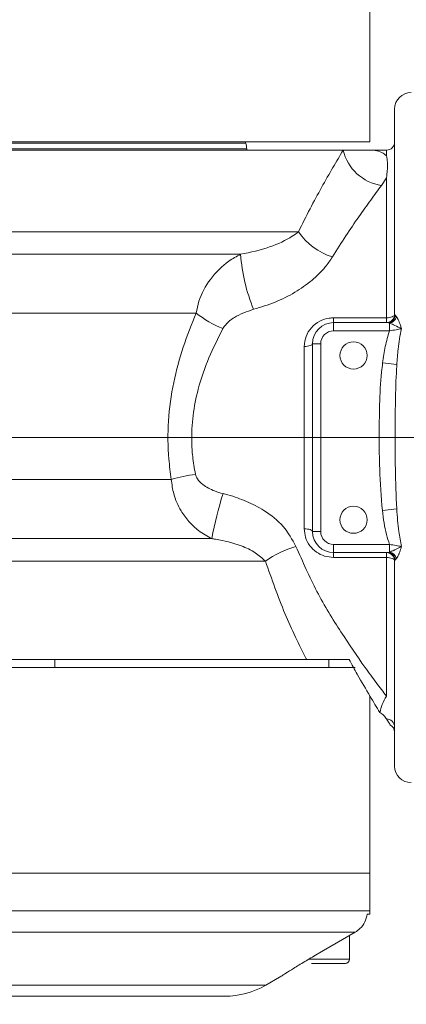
# Model space of a CAD drawing. Header units: millimetres. Extents: x 739 to 2359, y 424 to 1114.
# Tile 17 of 64: x 1855.77 to 1860.47, y 673 to 684.99. Entities that reach past the tile are written whole.
import ezdxf

# ---------------------------------------------------------------- set-up
doc = ezdxf.new("R2010")
doc.units = ezdxf.units.MM
doc.header["$PDSIZE"] = -1
doc.layers.add('5', color=7, linetype='Continuous', lineweight=35)
doc.styles.get("Standard").update_dxf_attribs({"font": 'times.ttf'})
doc.dimstyles.new('ISO-25', dxfattribs={"dimtxt": 3.5, "dimasz": 2.5, "dimexe": 1.25, "dimexo": 0.625, "dimtad": 1, "dimdec": 0, "dimlfac": 8, "dimtxsty": 'Standard', "dimcen": 2.5, "dimadec": 0, "dimazin": 0, "dimtfac": 1, "dimtmove": 0, "dimatfit": 3, "dimfxl": 1, "dimarcsym": 0})

# ---------------------------------------------------------------- blocks, each defined once
blk = doc.blocks.new('*D96')
at = {"color": 0, "lineweight": -2}
for start, end in [(92.09, 167.1649), (2.8351, 77.8319)]:
    blk.add_arc((1795.564, 679.901), 48.508, start, end, dxfattribs=at)
at = {"color": 0}
for points in [[(1747.876, 690.756), (1748.66, 690.598), (1747.793, 688.325)], [(1843.613, 682.291), (1844.413, 682.31), (1844.072, 679.901)]]:
    blk.add_solid(points, dxfattribs=at)
at = {"layer": 'Defpoints', "color": 0}
for p in [(1776.351, 724.442), (1687.986, 698.87), (1772.469, 679.901), (1795.564, 679.901), (1904.802, 679.901)]:
    blk.add_point(p, dxfattribs=at)
at = {"color": 0, "lineweight": 5, "insert": (1795.319, 730.01), "char_height": 3.5, "attachment_point": 1}
blk.add_mtext('170%%d', dxfattribs=at)
blk = doc.blocks.new('*D97')
at = {"color": 0, "lineweight": -2}
for start, end in [(282.2141, 357.1469), (192.8531, 267.865)]:
    blk.add_arc((1795.564, 679.901), 48.202, start, end, dxfattribs=at)
at = {"color": 0}
for points in [[(1844.106, 677.492), (1843.307, 677.512), (1843.766, 679.901)], [(1748.962, 669.258), (1748.178, 669.099), (1748.094, 671.531)]]:
    blk.add_solid(points, dxfattribs=at)
at = {"layer": 'Defpoints', "color": 0}
for p in [(1780.031, 679.901), (1795.564, 679.901), (1875.222, 679.901), (1687.986, 660.932), (1776.472, 635.641)]:
    blk.add_point(p, dxfattribs=at)
at = {"color": 0, "lineweight": 5, "insert": (1795.292, 633.668), "char_height": 3.5, "attachment_point": 1}
blk.add_mtext('170%%d', dxfattribs=at)
blk = doc.blocks.new('*D108')
at = {"color": 0, "lineweight": -2}
for p, q in [((1933.999, 740.37), (1910.464, 730.09)), ((1795.564, 679.901), (1908.265, 729.129))]:
    blk.add_line(p, q, dxfattribs=at)
at = {"color": 0}
blk.add_solid([(1910.304, 730.456), (1910.624, 729.723), (1908.265, 729.129)], dxfattribs=at)
at = {"layer": 'Defpoints', "color": 0}
for p in [(1908.265, 729.129), (1795.564, 679.901)]:
    blk.add_point(p, dxfattribs=at)
at = {"color": 0, "lineweight": 5, "insert": (1922.179, 738.818), "char_height": 3.5, "attachment_point": 5, "rotation": 23.5958}
blk.add_mtext('R1142.38', dxfattribs=at)

msp = doc.modelspace()

# ---------------------------------------------------------------- linework, layer by layer
at = {"color": 7, "linetype": 'Continuous', "lineweight": 5}
for p, q in [((1860.031374, 683.501312), (1860.031374, 685.201312)), ((1860.331374, 681.401312), (1860.331374, 683.901312)), ((1860.031374, 683.501312), (1850.031374, 683.501312)), ((1858.519312, 683.484451), (1858.513175, 683.501312)), ((1859.704886, 683.401312), (1850.042466, 683.401312)), ((1858.531374, 683.401312), (1858.531374, 683.416047)), ((1860.020281, 683.401312), (1859.704886, 683.401312)), ((1860.231374, 683.401312), (1860.020281, 683.401312)), ((1860.231374, 683.062682), (1860.173205, 682.971447)), ((1860.231374, 681.359645), (1860.231374, 683.062682)), ((1860.331374, 681.401312), (1860.339636, 681.390867)), ((1859.589105, 681.359645), (1860.231374, 681.359645)), ((1859.589105, 681.301312), (1859.589105, 681.359645)), ((1859.589105, 681.301312), (1859.589105, 681.201312)), ((1859.589105, 681.301312), (1860.243768, 681.301312)), ((1860.231374, 681.301312), (1860.231374, 681.359645)), ((1860.243768, 681.301312), (1860.231374, 681.301312)), ((1860.268123, 681.295467), (1860.243768, 681.301312)), ((1860.268123, 681.295467), (1860.268123, 681.201312)), ((1860.339636, 681.390867), (1860.355873, 681.372397)), ((1860.268123, 681.201312), (1859.589105, 681.201312)), ((1859.331374, 678.759044), (1859.331374, 681.04358)), ((1859.331374, 681.04358), (1859.431374, 681.04358)), ((1859.431374, 681.04358), (1859.431374, 678.759044)), ((1859.231374, 678.790773), (1859.231374, 681.01185)), ((1860.184894, 680.811797), (1860.358134, 680.790131)), ((1860.182256, 679.012493), (1860.356815, 679.033174)), ((1859.331374, 678.759044), (1859.431374, 678.759044)), ((1859.589105, 678.601312), (1860.268123, 678.601312)), ((1859.589105, 678.501312), (1859.589105, 678.601312)), ((1860.268123, 678.507157), (1860.268123, 678.601312)), ((1860.243768, 678.501312), (1859.589105, 678.501312)), ((1859.589105, 678.501312), (1859.589105, 678.442979)), ((1860.231374, 678.442979), (1859.589105, 678.442979)), ((1860.231374, 678.501312), (1860.243768, 678.501312)), ((1860.231374, 678.501312), (1860.231374, 678.442979)), ((1860.231374, 676.755032), (1860.231374, 678.442979)), ((1860.243768, 678.501312), (1860.268123, 678.507157)), ((1860.339636, 678.411757), (1860.331374, 678.401312)), ((1860.355873, 678.430227), (1860.339636, 678.411757)), ((1860.331374, 675.901312), (1860.331374, 678.401312)), ((1859.258481, 677.201312), (1855.181374, 677.201312)), ((1855.181374, 677.101312), (1859.84912, 677.101312)), ((1859.531374, 677.101312), (1859.531374, 677.201312)), ((1860.031374, 674.601312), (1860.031374, 676.755229)), ((1855.638871, 674.601312), (1860.031374, 674.601312)), ((1860.031374, 674.140542), (1860.031374, 674.601312)), ((1860.028798, 674.101312), (1859.998273, 674.101312)), ((1859.851369, 673.880735), (1855.620646, 673.880735)), ((1859.387796, 673.612154), (1859.851369, 673.880735)), ((1859.781374, 673.551312), (1859.781374, 673.840182)), ((1858.763424, 673.235287), (1858.931944, 673.332582)), ((1858.263424, 673.101312), (1855.424066, 673.101312))]:
    msp.add_line(p, q, dxfattribs=at)
at = {"color": 8, "linetype": 'Continuous', "lineweight": 5}
for p, q in [((1851.543435, 683.484451), (1858.519312, 683.484451)), ((1858.531374, 683.416047), (1851.752355, 683.416047)), ((1860.231374, 683.330908), (1860.231374, 683.401312)), ((1850.025103, 682.406548), (1859.161835, 682.406548)), ((1850.190416, 682.133223), (1858.456514, 682.133223)), ((1857.914831, 681.418318), (1850.631374, 681.418318)), ((1850.631374, 679.39288), (1857.613456, 679.39288)), ((1858.105611, 678.67174), (1850.177722, 678.67174)), ((1858.759499, 678.396076), (1850.007648, 678.396076)), ((1856.196059, 677.101312), (1856.196059, 677.201312)), ((1855.638871, 674.140542), (1860.031374, 674.140542)), ((1859.281764, 673.551312), (1859.781374, 673.551312)), ((1855.484816, 673.235287), (1858.763424, 673.235287))]:
    msp.add_line(p, q, dxfattribs=at)
at = {"color": 7, "linetype": 'Continuous', "lineweight": 5, "flags": 128}
for points in [[(1860.231374, 681.359645), (1860.250883, 681.360446), (1860.269642, 681.362817), (1860.286931, 681.366667), (1860.302084, 681.371849), (1860.314521, 681.378163), (1860.323762, 681.385367), (1860.329452, 681.393183), (1860.331374, 681.401312)], [(1859.331374, 681.04358), (1859.329452, 681.03739), (1859.323762, 681.031438), (1859.314521, 681.025952), (1859.302084, 681.021144), (1859.286931, 681.017198), (1859.269642, 681.014266), (1859.250883, 681.01246), (1859.231374, 681.01185)], [(1859.331374, 678.759044), (1859.329452, 678.765234), (1859.323762, 678.771186), (1859.314521, 678.776672), (1859.302084, 678.78148), (1859.286931, 678.785426), (1859.269642, 678.788358), (1859.250883, 678.790164), (1859.231374, 678.790773)], [(1860.331374, 678.401312), (1860.329452, 678.409441), (1860.323762, 678.417257), (1860.314521, 678.424461), (1860.302084, 678.430775), (1860.286931, 678.435957), (1860.269642, 678.439807), (1860.250883, 678.442178), (1860.231374, 678.442979)]]:
    msp.add_lwpolyline(points, dxfattribs=at)
at = {"color": 7, "linetype": 'Continuous', "lineweight": 5}
for centre in [(1859.831374, 680.901312), (1859.831374, 678.901312)]:
    msp.add_circle(centre, 0.165, dxfattribs=at)
for centre, radius, start, end in [((1860.531374, 683.901312), 0.2, 90, 180), ((1858.331374, 683.416047), 0.2, 0, 20), ((1860.231374, 683.501312), 0.1, 270, 0), ((1860.256179, 683.531883), 0.566545, 193.3247078, 261.5783708), ((1859.795741, 682.831168), 0.76298, 213.8160467, 253.1282612), ((1860.61048, 682.2899), 2.159656, 184.1603149, 202.5047395), ((1858.713633, 682.420706), 1.281744, 231.448691, 248.4338781), ((1860.231374, 681.401312), 0.1, 270, 0), ((1859.589105, 681.04358), 0.257732, 90, 180), ((1860.242187, 681.399095), 0.097796, 270.9259947, 355.1739403), ((1860.250079, 681.40456), 0.110575, 279.3917174, 343.09012), ((1859.589105, 681.04358), 0.157732, 90, 180), ((1858.477435, 676.113142), 3.391628, 99.6846978, 104.7581016), ((1863.02675, 677.731831), 5.010094, 162.7227307, 169.1870753), ((1859.589105, 678.759044), 0.257732, 180, 270), ((1859.589105, 678.759044), 0.157732, 180, 270), ((1859.438593, 677.471916), 1.146839, 105.5839804, 126.3093129), ((1860.231374, 678.401312), 0.1, 0, 90), ((1860.242187, 678.403529), 0.097796, 4.8260597, 89.0740053), ((1860.250079, 678.398064), 0.110575, 16.90988, 80.6082826), ((1860.23244, 676.377834), 0.09894, 0.6311266, 90.6175196), ((1860.231374, 676.31471), 0.1, 0.0007993, 64.4256558), ((1860.531374, 675.901312), 0.2, 180, 270), ((1859.731374, 674.140542), 0.3, 352.4860094, 0), ((1859.731374, 673.551312), 0.05, 270, 360), ((1858.263424, 674.101312), 1, 270, 300)]:
    msp.add_arc(centre, radius, start, end, dxfattribs=at)
for points, knots in [([(1859.161835, 682.406548), (1859.208857, 682.50159), (1859.302896, 682.691666), (1859.444049, 682.952081), (1859.581342, 683.194293), (1859.663708, 683.332312), (1859.704886, 683.401312)], [0, 0, 0, 0, 0.245674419, 0.491324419, 0.745696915, 1, 1, 1, 1]), ([(1860.020281, 683.401312), (1860.020748, 683.401312), (1860.088799, 683.401254), (1860.169752, 683.386052), (1860.218701, 683.342248), (1860.231374, 683.330908)], [0, 0, 0, 0, 0.0050952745, 0.7424144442, 1, 1, 1, 1]), ([(1860.231374, 683.330908), (1860.231504, 683.330441), (1860.235366, 683.316647), (1860.241668, 683.284609), (1860.245484, 683.226025), (1860.243012, 683.152707), (1860.236512, 683.095593), (1860.231505, 683.063521), (1860.231374, 683.062682)], [0, 0, 0, 0, 0.008248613, 0.243752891, 0.499694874, 0.735236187, 0.99307433, 1, 1, 1, 1]), ([(1860.173205, 682.971447), (1860.129807, 682.91378), (1860.043001, 682.798432), (1859.894573, 682.591236), (1859.737123, 682.36185), (1859.628576, 682.187971), (1859.574301, 682.101029)], [0, 0, 0, 0, 0.245518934, 0.491092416, 0.745536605, 1, 1, 1, 1]), ([(1858.456514, 682.133223), (1858.577926, 682.158732), (1858.813141, 682.208153), (1859.039965, 682.319234), (1859.137162, 682.388871), (1859.161835, 682.406548)], [0, 0, 0, 0, 0.443220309, 0.858662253, 1, 1, 1, 1]), ([(1857.914831, 681.418318), (1857.925033, 681.466342), (1857.956044, 681.612324), (1858.082171, 681.842731), (1858.269764, 682.031565), (1858.408264, 682.106957), (1858.456514, 682.133223)], [0, 0, 0, 0, 0.157035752, 0.477349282, 0.817918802, 1, 1, 1, 1]), ([(1859.574301, 682.101029), (1859.546398, 682.05969), (1859.478194, 681.958644), (1859.324986, 681.809495), (1859.118781, 681.664708), (1858.87967, 681.543771), (1858.704182, 681.490338), (1858.615286, 681.46327)], [0, 0, 0, 0, 0.141616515, 0.346162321, 0.55873707, 0.776473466, 1, 1, 1, 1]), ([(1857.613456, 679.39288), (1857.602226, 679.475126), (1857.570214, 679.70958), (1857.568283, 680.109449), (1857.632819, 680.569177), (1857.752178, 681.011192), (1857.860288, 681.281795), (1857.914831, 681.418318)], [0, 0, 0, 0, 0.118768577, 0.338565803, 0.565594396, 0.780836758, 1, 1, 1, 1]), ([(1858.615286, 681.46327), (1858.534227, 681.435078), (1858.408723, 681.391429), (1858.28794, 681.298303), (1858.252942, 681.244693), (1858.242496, 681.228692)], [0, 0, 0, 0, 0.561304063, 0.869066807, 1, 1, 1, 1]), ([(1859.231374, 681.01185), (1859.235832, 681.053231), (1859.244776, 681.136238), (1859.313419, 681.244527), (1859.412912, 681.322746), (1859.512313, 681.356267), (1859.571381, 681.358866), (1859.589105, 681.359645)], [0, 0, 0, 0, 0.229027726, 0.459420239, 0.689855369, 0.906937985, 1, 1, 1, 1]), ([(1860.414979, 681.227215), (1860.414775, 681.227322), (1860.390013, 681.240283), (1860.342743, 681.262813), (1860.291034, 681.286898), (1860.270581, 681.294547), (1860.268123, 681.295467)], [0, 0, 0, 0, 0.004557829, 0.551079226, 0.94605195, 1, 1, 1, 1]), ([(1860.355873, 681.372397), (1860.357294, 681.370162), (1860.36801, 681.353299), (1860.384175, 681.318271), (1860.399426, 681.276243), (1860.408333, 681.248998), (1860.412712, 681.234775), (1860.414904, 681.227465), (1860.414979, 681.227215)], [0, 0, 0, 0, 0.066021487, 0.498035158, 0.745894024, 0.87065372, 0.995562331, 1, 1, 1, 1]), ([(1858.242496, 681.228692), (1858.182963, 681.111869), (1858.064005, 680.878433), (1857.939846, 680.520656), (1857.871039, 680.173039), (1857.856817, 679.896497), (1857.871783, 679.656749), (1857.894282, 679.528316), (1857.906874, 679.456434)], [0, 0, 0, 0, 0.220981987, 0.441566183, 0.616013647, 0.790309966, 0.882640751, 1, 1, 1, 1]), ([(1860.184894, 680.811797), (1860.194016, 680.878904), (1860.211951, 681.010847), (1860.249615, 681.138556), (1860.268123, 681.201312)], [0, 0, 0, 0, 0.508605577, 1, 1, 1, 1]), ([(1860.414979, 681.227215), (1860.393209, 681.222755), (1860.347905, 681.213474), (1860.295398, 681.20547), (1860.268123, 681.201312)], [0, 0, 0, 0, 0.480545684, 1, 1, 1, 1]), ([(1860.414979, 681.227215), (1860.414914, 681.226946), (1860.395209, 681.145792), (1860.374026, 680.999955), (1860.362923, 680.853361), (1860.358134, 680.790131)], [0, 0, 0, 0, 0.001885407, 0.569492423, 1, 1, 1, 1]), ([(1860.182256, 679.012493), (1860.168737, 679.181457), (1860.145064, 679.477318), (1860.143152, 680.040823), (1860.146411, 680.473), (1860.180712, 680.774982), (1860.184894, 680.811797)], [0, 0, 0, 0, 0.282102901, 0.493971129, 0.938308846, 1, 1, 1, 1]), ([(1860.358134, 680.790131), (1860.356043, 680.754877), (1860.338558, 680.460072), (1860.337364, 680.037197), (1860.338131, 679.485766), (1860.350051, 679.197013), (1860.356815, 679.033174)], [0, 0, 0, 0, 0.060493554, 0.505857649, 0.719624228, 1, 1, 1, 1]), ([(1858.105611, 678.67174), (1858.050895, 678.701941), (1857.950315, 678.757459), (1857.825457, 678.876818), (1857.717326, 679.023486), (1857.637801, 679.199177), (1857.620946, 679.333285), (1857.613456, 679.39288)], [0, 0, 0, 0, 0.213416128, 0.392302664, 0.571057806, 0.809386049, 1, 1, 1, 1]), ([(1857.906874, 679.456434), (1857.914014, 679.436377), (1857.931619, 679.386919), (1858.012822, 679.312337), (1858.120874, 679.254664), (1858.208317, 679.22965), (1858.242718, 679.21981)], [0, 0, 0, 0, 0.148165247, 0.365353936, 0.750316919, 1, 1, 1, 1]), ([(1858.242718, 679.21981), (1858.262784, 679.214633), (1858.360157, 679.189515), (1858.531048, 679.129802), (1858.763308, 679.008635), (1858.990334, 678.832653), (1859.084316, 678.660957), (1859.130494, 678.576595)], [0, 0, 0, 0, 0.0539324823, 0.2617148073, 0.4691875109, 0.7391872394, 1, 1, 1, 1]), ([(1860.268123, 678.601312), (1860.255768, 678.641074), (1860.214123, 678.775103), (1860.195415, 678.91447), (1860.182256, 679.012493)], [0, 0, 0, 0, 0.296663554, 1, 1, 1, 1]), ([(1860.356815, 679.033174), (1860.362966, 678.94103), (1860.373257, 678.786892), (1860.403012, 678.63607), (1860.414979, 678.575409)], [0, 0, 0, 0, 0.597802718, 1, 1, 1, 1]), ([(1859.589105, 678.442979), (1859.551432, 678.446367), (1859.476359, 678.453119), (1859.375057, 678.505384), (1859.29366, 678.584346), (1859.2409, 678.683572), (1859.234393, 678.756795), (1859.231374, 678.790773)], [0, 0, 0, 0, 0.196890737, 0.39234704, 0.594568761, 0.81186095, 1, 1, 1, 1]), ([(1858.759499, 678.396076), (1858.720217, 678.432665), (1858.636994, 678.510182), (1858.428255, 678.605033), (1858.244069, 678.651011), (1858.120396, 678.669526), (1858.105611, 678.67174)], [0, 0, 0, 0, 0.237330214, 0.50281512, 0.940561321, 1, 1, 1, 1]), ([(1859.130494, 678.576595), (1859.213361, 678.389687), (1859.381599, 678.010222), (1859.681756, 677.52155), (1859.927086, 677.163253), (1860.110347, 676.913553), (1860.191035, 676.807868), (1860.231374, 676.755032)], [0, 0, 0, 0, 0.2398170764, 0.4868824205, 0.7391555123, 0.8695937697, 1, 1, 1, 1]), ([(1860.268123, 678.601312), (1860.295384, 678.597156), (1860.347891, 678.589152), (1860.393197, 678.579871), (1860.414979, 678.575409)], [0, 0, 0, 0, 0.51920228, 1, 1, 1, 1]), ([(1860.268123, 678.507157), (1860.268515, 678.5073), (1860.284722, 678.513192), (1860.30773, 678.523646), (1860.351837, 678.544084), (1860.383834, 678.559404), (1860.409247, 678.572409), (1860.414775, 678.575302), (1860.414979, 678.575409)], [0, 0, 0, 0, 0.008736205, 0.360692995, 0.448676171, 0.877001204, 0.995442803, 1, 1, 1, 1]), ([(1860.414979, 678.575409), (1860.414904, 678.575158), (1860.413121, 678.569213), (1860.404506, 678.541089), (1860.393618, 678.509436), (1860.37585, 678.466061), (1860.364856, 678.443988), (1860.356105, 678.430582), (1860.355873, 678.430227)], [0, 0, 0, 0, 0.004438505, 0.1052249, 0.501853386, 0.591394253, 0.989186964, 1, 1, 1, 1]), ([(1859.258481, 677.201312), (1859.257494, 677.203249), (1859.168876, 677.377275), (1858.986053, 677.751244), (1858.835689, 678.17922), (1858.759499, 678.396076)], [0, 0, 0, 0, 0.005522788, 0.496096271, 1, 1, 1, 1]), ([(1859.776492, 677.201312), (1859.698412, 677.201312), (1859.50645, 677.201312), (1859.347568, 677.201312), (1859.269058, 677.201312), (1859.258481, 677.201312)], [0, 0, 0, 0, 0.3723580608, 0.9154423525, 1, 1, 1, 1]), ([(1860.150446, 676.557227), (1860.112028, 676.620663), (1860.034344, 676.748931), (1859.900804, 676.97698), (1859.810287, 677.140326), (1859.776492, 677.201312)], [0, 0, 0, 0, 0.380091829, 0.768557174, 1, 1, 1, 1]), ([(1860.231374, 676.755032), (1860.23105, 676.754466), (1860.212764, 676.722459), (1860.179054, 676.656687), (1860.159651, 676.589228), (1860.150446, 676.557227)], [0, 0, 0, 0, 0.00936938, 0.530066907, 1, 1, 1, 1]), ([(1860.231374, 676.476768), (1860.221823, 676.491468), (1860.200001, 676.525059), (1860.168283, 676.545648), (1860.150446, 676.557227)], [0, 0, 0, 0, 0.4376268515, 1, 1, 1, 1]), ([(1860.276728, 676.408284), (1860.277393, 676.407273), (1860.279199, 676.404525), (1860.249896, 676.448789), (1860.231374, 676.476768)], [0, 0, 0, 0, 0.367905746, 1, 1, 1, 1]), ([(1859.998273, 674.101312), (1859.990557, 674.068401), (1859.975127, 674.002579), (1859.91887, 673.926789), (1859.87126, 673.894306), (1859.851369, 673.880735)], [0, 0, 0, 0, 0.367971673, 0.73594126, 1, 1, 1, 1]), ([(1858.931927, 673.332611), (1858.935607, 673.335016), (1858.943033, 673.339867), (1859.004919, 673.379846), (1859.101914, 673.441053), (1859.233547, 673.521847), (1859.336427, 673.58208), (1859.387796, 673.612154)], [0, 0, 0, 0, 0.175489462, 0.354084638, 0.549964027, 0.775294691, 1, 1, 1, 1]), ([(1859.320833, 673.501312), (1859.357387, 673.501312), (1859.413822, 673.501312), (1859.492593, 673.501312), (1859.551202, 673.501312), (1859.60501, 673.501312), (1859.664691, 673.501312), (1859.715217, 673.501312), (1859.735137, 673.501312), (1859.731366, 673.501312), (1859.731362, 673.501312)], [0, 0, 0, 0, 0.193146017, 0.298188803, 0.403323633, 0.508366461, 0.613501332, 0.806647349, 0.999793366, 1, 1, 1, 1])]:
    msp.add_open_spline(points, degree=3, knots=knots, dxfattribs=at)
at = {"layer": '5', "lineweight": 5}
msp.add_line((1772.469091, 679.901312), (1864.681374, 679.901312), dxfattribs=at)

# ---------------------------------------------------------------- dimensions: what is measured, and where the dimension line sits
at = {"color": 3, "lineweight": 5}
dim = msp.add_radius_dim(center=(1795.56417, 679.901312), mpoint=(1908.264728, 729.129083), text='R1142.38', dimstyle='ISO-25', override={"dimtxt": 3.5, "dimasz": 2.4, "dimexe": 1, "dimexo": 0, "dimgap": 1.524, "dimtad": 1, "dimtih": 0, "dimtoh": 0, "dimdec": 2, "dimlfac": 2.5, "dimzin": 0, "dimpost": '<>', "dimcen": 0, "dimse1": 0, "dimse2": 0, "dimsd1": 0, "dimsd2": 0, "dimadec": 2, "dimtdec": 3, "dimtix": 0, "dimtofl": 1, "dimatfit": 3, "dimtvp": 0.1, "dimtzin": 0}, dxfattribs=at)
dim.commit()
dim.dimension.update_dxf_attribs({"geometry": '*D108', "text_midpoint": (1923.503675, 735.785478), "dimtype": 164})
for base, line1, line2, picture, middle in [((1776.351182, 724.442026), ((1772.469091, 679.901312), (1904.802291, 679.901312)), ((1687.985622, 698.870313), (1795.56417, 679.901312)), '*D96', (1799.79191, 728.224602)), ((1776.472317, 635.641421), ((1687.985622, 660.932311), (1795.56417, 679.901312)), ((1780.031374, 679.901312), (1875.221802, 679.901312)), '*D97', (1799.765255, 631.882694))]:
    dim = msp.add_angular_dim_2l(base=base, line1=line1, line2=line2, dimstyle='ISO-25', override={"dimasz": 2.4, "dimexe": 1, "dimexo": 0, "dimgap": 1.524, "dimtih": 1, "dimtoh": 1, "dimlfac": 2.5, "dimzin": 0, "dimpost": '<>', "dimtdec": 3, "dimtvp": 0.1, "dimtzin": 0}, dxfattribs=at)
    dim.commit()
    dim.dimension.update_dxf_attribs({"geometry": picture, "text_midpoint": middle, "dimtype": 162})

doc.saveas('drawing.dxf')
